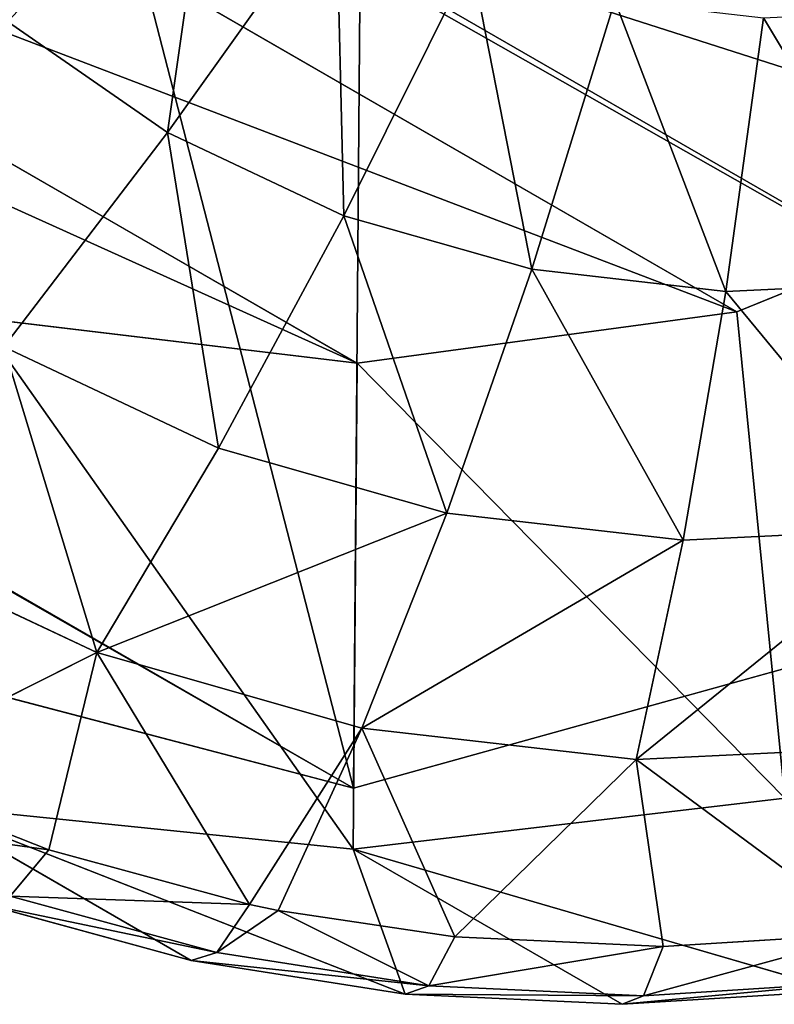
# Model space of a CAD drawing. Extents: x 80 to 596, y 77 to 1633.
# Tile 107 of 256: x 589.52 to 591.37, y 179.74 to 182.16. Entities that reach past the tile are written whole.
import ezdxf

# ---------------------------------------------------------------- set-up
doc = ezdxf.new("R2010")
doc.units = 0
doc.header["$LTSCALE"] = 25.4
doc.layers.get('0').update_dxf_attribs({"color": 13, "linetype": 'CONTINUOUS'})

# ---------------------------------------------------------------- blocks, each defined once
blk = doc.blocks.new('CADILLAC-III-8190-7988-799')
at = {"color": 250}
for p, q in [((15.2311, 319.2719, 1447.3213), (254.837, 180.9353, 23.9618)), ((15.2311, 319.2719, 1447.3213), (254.837, 180.9353, 23.9618)), ((12.8344, 318.6058, 1446.9825), (252.4402, 180.2693, 23.623)), ((12.8344, 318.6058, 1446.9825), (252.4402, 180.2693, 23.623)), ((252.4402, 180.2693, 23.623), (254.837, 180.9353, 23.9618)), ((252.4402, 180.2693, 23.623), (254.837, 180.9353, 23.9618)), ((250.0538, 180.8968, 23.1603), (252.4402, 180.2693, 23.623)), ((250.0538, 180.8968, 23.1603), (252.4402, 180.2693, 23.623))]:
    blk.add_line(p, q, dxfattribs=at)
at = {"color": 18}
for p, q in [((250.9029, 182.8719, 38.392), (253.3815, 181.4408, 23.6676)), ((250.9029, 182.8719, 38.392), (253.3815, 181.4408, 23.6676)), ((249.9699, 182.7455, 38.2473), (252.4486, 181.3144, 23.5229)), ((249.9699, 182.7455, 38.2473), (252.4486, 181.3144, 23.5229)), ((252.3972, 182.4627, 16.748), (251.9833, 181.8813, 17.0966)), ((252.3972, 182.4627, 16.748), (251.9833, 181.8813, 17.0966)), ((252.7289, 182.3059, 16.819), (252.4165, 181.6766, 17.1894)), ((252.7289, 182.3059, 16.819), (252.4165, 181.6766, 17.1894)), ((253.0821, 182.2053, 16.8883), (252.8777, 181.5452, 17.2799)), ((253.0821, 182.2053, 16.8883), (252.8777, 181.5452, 17.2799)), ((253.4476, 182.1634, 16.9539), (253.355, 181.4905, 17.3655)), ((253.4476, 182.1634, 16.9539), (253.355, 181.4905, 17.3655)), ((251.5894, 182.1541, 17.0038), (251.9833, 181.8813, 17.0966)), ((251.5894, 182.1541, 17.0038), (251.9833, 181.8813, 17.0966)), ((251.9833, 181.8813, 17.0966), (251.581, 181.3547, 17.5343)), ((251.9833, 181.8813, 17.0966), (251.581, 181.3547, 17.5343)), ((251.9833, 181.8813, 17.0966), (252.4165, 181.6766, 17.1894)), ((251.9833, 181.8813, 17.0966), (252.4165, 181.6766, 17.1894)), ((253.3815, 181.4408, 23.6676), (254.2578, 181.7969, 23.7805)), ((253.3815, 181.4408, 23.6676), (254.2578, 181.7969, 23.7805)), ((252.4165, 181.6766, 17.1894), (252.108, 181.1056, 17.6473)), ((252.4165, 181.6766, 17.1894), (252.108, 181.1056, 17.6473)), ((252.4165, 181.6766, 17.1894), (252.8777, 181.5452, 17.2799)), ((252.4165, 181.6766, 17.1894), (252.8777, 181.5452, 17.2799)), ((252.8777, 181.5452, 17.2799), (252.6692, 180.9457, 17.7573)), ((252.8777, 181.5452, 17.2799), (252.6692, 180.9457, 17.7573)), ((252.8777, 181.5452, 17.2799), (253.355, 181.4905, 17.3655)), ((252.8777, 181.5452, 17.2799), (253.355, 181.4905, 17.3655)), ((253.8361, 181.5139, 17.4442), (253.355, 181.4905, 17.3655)), ((253.8361, 181.5139, 17.4442), (253.355, 181.4905, 17.3655)), ((253.355, 181.4905, 17.3655), (253.25, 180.8791, 17.8615)), ((253.355, 181.4905, 17.3655), (253.25, 180.8791, 17.8615)), ((252.4486, 181.3144, 23.5229), (253.3815, 181.4408, 23.6676)), ((252.4486, 181.3144, 23.5229), (253.3815, 181.4408, 23.6676)), ((251.5175, 181.4258, 23.3553), (252.4486, 181.3144, 23.5229)), ((251.5175, 181.4258, 23.3553), (252.4486, 181.3144, 23.5229)), ((251.581, 181.3547, 17.5343), (252.108, 181.1056, 17.6473)), ((251.581, 181.3547, 17.5343), (252.108, 181.1056, 17.6473)), ((252.108, 181.1056, 17.6473), (251.809, 180.6028, 18.1845)), ((252.108, 181.1056, 17.6473), (251.809, 180.6028, 18.1845)), ((252.108, 181.1056, 17.6473), (252.6692, 180.9457, 17.7573)), ((252.108, 181.1056, 17.6473), (252.6692, 180.9457, 17.7573)), ((252.6692, 180.9457, 17.7573), (252.4603, 180.4172, 18.3122)), ((252.6692, 180.9457, 17.7573), (252.4603, 180.4172, 18.3122)), ((252.6692, 180.9457, 17.7573), (253.25, 180.8791, 17.8615)), ((252.6692, 180.9457, 17.7573), (253.25, 180.8791, 17.8615)), ((253.8354, 180.9076, 17.9573), (253.25, 180.8791, 17.8615)), ((253.8354, 180.9076, 17.9573), (253.25, 180.8791, 17.8615)), ((251.1973, 180.892, 18.0535), (251.809, 180.6028, 18.1845)), ((251.1973, 180.892, 18.0535), (251.809, 180.6028, 18.1845)), ((253.25, 180.8791, 17.8615), (253.1344, 180.34, 18.4332)), ((253.25, 180.8791, 17.8615), (253.1344, 180.34, 18.4332)), ((251.2166, 180.3057, 18.7274), (251.809, 180.6028, 18.1845)), ((251.2166, 180.3057, 18.7274), (251.809, 180.6028, 18.1845)), ((251.6912, 180.1181, 18.8256), (251.809, 180.6028, 18.1845)), ((251.6912, 180.1181, 18.8256), (251.809, 180.6028, 18.1845)), ((251.809, 180.6028, 18.1845), (252.184, 179.9837, 18.9216)), ((251.809, 180.6028, 18.1845), (252.184, 179.9837, 18.9216)), ((251.809, 180.6028, 18.1845), (252.4603, 180.4172, 18.3122)), ((251.809, 180.6028, 18.1845), (252.4603, 180.4172, 18.3122)), ((252.184, 179.9837, 18.9216), (252.4603, 180.4172, 18.3122)), ((252.184, 179.9837, 18.9216), (252.4603, 180.4172, 18.3122)), ((252.2547, 179.9691, 18.9349), (252.4603, 180.4172, 18.3122)), ((252.2547, 179.9691, 18.9349), (252.4603, 180.4172, 18.3122)), ((252.4603, 180.4172, 18.3122), (252.6892, 179.9041, 19.0143)), ((252.4603, 180.4172, 18.3122), (252.6892, 179.9041, 19.0143)), ((252.4603, 180.4172, 18.3122), (253.1344, 180.34, 18.4332)), ((252.4603, 180.4172, 18.3122), (253.1344, 180.34, 18.4332)), ((253.8138, 180.3731, 18.5443), (253.1344, 180.34, 18.4332)), ((253.8138, 180.3731, 18.5443), (253.1344, 180.34, 18.4332)), ((252.6892, 179.9041, 19.0143), (253.1344, 180.34, 18.4332)), ((252.6892, 179.9041, 19.0143), (253.1344, 180.34, 18.4332)), ((253.2008, 179.8802, 19.1028), (253.1344, 180.34, 18.4332)), ((253.1344, 180.34, 18.4332), (253.7128, 179.9123, 19.1859)), ((253.2008, 179.8802, 19.1028), (253.1344, 180.34, 18.4332)), ((253.1344, 180.34, 18.4332), (253.7128, 179.9123, 19.1859)), ((251.2166, 180.3057, 18.7274), (251.6912, 180.1181, 18.8256)), ((251.2166, 180.3057, 18.7274), (251.6912, 180.1181, 18.8256)), ((251.3799, 180.2278, 23.4486), (252.4391, 180.1199, 23.6374)), ((252.0409, 179.8461, 19.5221), (251.3799, 180.2278, 23.4486)), ((252.0409, 179.8461, 19.5221), (251.3799, 180.2278, 23.4486)), ((252.5671, 179.7632, 19.6187), (251.3799, 180.2278, 23.4486)), ((252.5671, 179.7632, 19.6187), (251.3799, 180.2278, 23.4486)), ((251.3799, 180.2278, 23.4486), (252.4391, 180.1199, 23.6374)), ((252.4391, 180.1199, 23.6374), (253.5, 180.2449, 23.8038)), ((252.4391, 180.1199, 23.6374), (253.5, 180.2449, 23.8038)), ((251.6912, 180.1181, 18.8256), (251.5964, 180.0045, 19.1097)), ((251.6912, 180.1181, 18.8256), (251.5964, 180.0045, 19.1097)), ((251.6912, 180.1181, 18.8256), (252.184, 179.9837, 18.9216)), ((251.6912, 180.1181, 18.8256), (252.184, 179.9837, 18.9216)), ((252.4391, 180.1199, 23.6374), (253.6334, 179.7718, 19.7974)), ((252.5671, 179.7632, 19.6187), (252.4391, 180.1199, 23.6374)), ((252.5671, 179.7632, 19.6187), (252.4391, 180.1199, 23.6374)), ((253.1, 179.7383, 19.7108), (252.4391, 180.1199, 23.6374)), ((253.1, 179.7383, 19.7108), (252.4391, 180.1199, 23.6374)), ((252.4391, 180.1199, 23.6374), (253.6334, 179.7718, 19.7974)), ((252.0409, 179.8461, 19.5221), (251.5276, 179.9862, 19.4221)), ((252.0409, 179.8461, 19.5221), (251.5276, 179.9862, 19.4221)), ((252.1045, 179.866, 19.2087), (251.5964, 180.0045, 19.1097)), ((252.1045, 179.866, 19.2087), (251.5964, 180.0045, 19.1097)), ((252.184, 179.9837, 18.9216), (252.1045, 179.866, 19.2087)), ((252.184, 179.9837, 18.9216), (252.1045, 179.866, 19.2087)), ((252.184, 179.9837, 18.9216), (252.2547, 179.9691, 18.9349)), ((252.184, 179.9837, 18.9216), (252.2547, 179.9691, 18.9349)), ((252.2547, 179.9691, 18.9349), (252.1045, 179.866, 19.2087)), ((252.2547, 179.9691, 18.9349), (252.1045, 179.866, 19.2087)), ((252.2547, 179.9691, 18.9349), (252.6253, 179.7839, 19.3043)), ((252.2547, 179.9691, 18.9349), (252.6892, 179.9041, 19.0143)), ((252.2547, 179.9691, 18.9349), (252.6253, 179.7839, 19.3043)), ((252.2547, 179.9691, 18.9349), (252.6892, 179.9041, 19.0143)), ((253.2008, 179.8802, 19.1028), (253.7128, 179.9123, 19.1859)), ((253.2008, 179.8802, 19.1028), (253.7128, 179.9123, 19.1859)), ((252.6892, 179.9041, 19.0143), (252.6253, 179.7839, 19.3043)), ((252.6892, 179.9041, 19.0143), (252.6253, 179.7839, 19.3043)), ((252.6892, 179.9041, 19.0143), (253.2008, 179.8802, 19.1028)), ((252.6892, 179.9041, 19.0143), (253.2008, 179.8802, 19.1028)), ((252.0409, 179.8461, 19.5221), (252.1045, 179.866, 19.2087)), ((252.0409, 179.8461, 19.5221), (252.1045, 179.866, 19.2087)), ((252.6253, 179.7839, 19.3043), (252.1045, 179.866, 19.2087)), ((252.6253, 179.7839, 19.3043), (252.1045, 179.866, 19.2087)), ((253.2008, 179.8802, 19.1028), (253.1527, 179.7592, 19.3955)), ((253.2008, 179.8802, 19.1028), (253.1527, 179.7592, 19.3955)), ((252.5671, 179.7632, 19.6187), (252.0409, 179.8461, 19.5221)), ((252.5671, 179.7632, 19.6187), (252.0409, 179.8461, 19.5221)), ((253.6806, 179.7924, 19.4812), (253.1527, 179.7592, 19.3955)), ((253.6806, 179.7924, 19.4812), (253.1527, 179.7592, 19.3955)), ((252.5671, 179.7632, 19.6187), (252.6253, 179.7839, 19.3043)), ((252.5671, 179.7632, 19.6187), (252.6253, 179.7839, 19.3043)), ((253.1527, 179.7592, 19.3955), (252.6253, 179.7839, 19.3043)), ((253.1527, 179.7592, 19.3955), (252.6253, 179.7839, 19.3043)), ((253.6334, 179.7718, 19.7974), (253.1, 179.7383, 19.7108)), ((253.6334, 179.7718, 19.7974), (253.1, 179.7383, 19.7108)), ((253.1, 179.7383, 19.7108), (252.5671, 179.7632, 19.6187)), ((253.1, 179.7383, 19.7108), (252.5671, 179.7632, 19.6187)), ((253.1, 179.7383, 19.7108), (253.1527, 179.7592, 19.3955)), ((253.1, 179.7383, 19.7108), (253.1527, 179.7592, 19.3955))]:
    blk.add_line(p, q, dxfattribs=at)
at = {"color": 250}
mesh = blk.add_polyface(dxfattribs=at)
corners = [(256.6019, 182.7165, 24.0858), (15.2311, 319.2719, 1447.3213), (254.837, 180.9353, 23.9618), (16.996, 321.0531, 1447.4452)]
mesh.append_faces([[corners[k] for k in face] for face in [(0, 1, 2), (1, 0, 3)]], dxfattribs={"vtx0": -1, "color": 250})
mesh = blk.add_polyface(dxfattribs=at)
corners = [(254.837, 180.9353, 23.9618), (12.8344, 318.6058, 1446.9825), (252.4402, 180.2693, 23.623), (15.2311, 319.2719, 1447.3213)]
mesh.append_faces([[corners[k] for k in face] for face in [(0, 1, 2), (1, 0, 3)]], dxfattribs={"vtx0": -1, "color": 250})
mesh = blk.add_polyface(dxfattribs=at)
corners = [(252.4402, 180.2693, 23.623), (10.4479, 319.2333, 1446.5198), (250.0538, 180.8968, 23.1603), (12.8344, 318.6058, 1446.9825)]
mesh.append_faces([[corners[k] for k in face] for face in [(0, 1, 2), (1, 0, 3)]], dxfattribs={"vtx0": -1, "color": 250})
at = {"color": 18}
mesh = blk.add_polyface(dxfattribs=at)
corners = [(248.6948, 181.8446, 22.8394), (248.9053, 183.8994, 22.6752), (248.7367, 184.8293, 22.5564), (249.463, 181.1107, 23.0401), (249.2984, 183.0447, 22.8244), (249.8914, 182.3189, 22.9948), (250.3722, 180.5632, 23.2463), (250.6469, 181.7678, 23.1755), (251.3799, 180.2278, 23.4486), (251.5175, 181.4258, 23.3553), (252.4391, 180.1199, 23.6374), (252.4486, 181.3144, 23.5229), (253.5, 180.2449, 23.8038), (253.3815, 181.4408, 23.6676), (254.2578, 181.7969, 23.7805), (254.5132, 180.5967, 23.9402), (255.0222, 182.3603, 23.8545), (255.4313, 181.1589, 24.0401), (255.6269, 183.0957, 23.8848), (256.2114, 181.9052, 24.0989), (256.0337, 183.9569, 23.8696), (256.2172, 184.8896, 23.8098), (256.8169, 182.8009, 24.1138), (256.5826, 187.923, 23.5765), (257.0744, 186.9761, 23.7513), (257.2195, 183.8038, 24.0841), (257.3514, 185.9414, 23.8985), (257.4005, 184.8673, 24.0112), (247.7168, 183.7272, 22.4918), (247.6191, 185.8629, 22.2678), (247.5528, 184.7878, 22.3611), (247.9127, 186.9022, 22.2162), (248.1035, 182.7306, 22.6538), (248.4197, 187.8571, 22.2088), (248.8032, 185.7761, 22.4756), (249.1166, 188.6829, 22.2458), (249.1007, 186.6802, 22.4378), (249.6105, 187.4848, 22.4454), (249.9707, 189.3411, 22.3256), (250.3005, 188.1394, 22.4979), (250.942, 189.8008, 22.4445), (251.1273, 188.6028, 22.5921), (251.9852, 190.0405, 22.5968), (252.0391, 188.8459, 22.7219), (253.0515, 190.0491, 22.7754), (252.9785, 188.8535, 22.8794), (253.8865, 188.625, 23.0544), (254.091, 189.8262, 22.9721), (254.7061, 188.1749, 23.2361), (255.0552, 189.3821, 23.1776), (255.3857, 187.5314, 23.4131), (255.8988, 188.7377, 23.3822), (255.8827, 186.7349, 23.5741), (256.1657, 185.8355, 23.7092)]
mesh.append_faces([[corners[k] for k in face] for face in [(26, 25, 27), (28, 29, 30)]], dxfattribs={"vtx0": -1, "color": 18})
mesh.append_faces([[corners[k] for k in face] for face in [(1, 3, 4), (4, 3, 5), (5, 6, 7), (7, 8, 9), (9, 10, 11), (11, 12, 13), (13, 12, 14), (14, 15, 16), (16, 17, 18), (18, 19, 20), (20, 19, 21), (23, 22, 24), (24, 25, 26), (29, 28, 31), (31, 32, 33), (33, 34, 35), (35, 37, 38), (38, 39, 40), (40, 41, 42), (42, 43, 44), (44, 46, 47), (47, 48, 49), (49, 50, 51), (51, 53, 23)]], dxfattribs={"vtx0": -1, "vtx1": -1, "color": 18})
mesh.append_faces([[corners[k] for k in face] for face in [(21, 22, 23), (33, 0, 2)]], dxfattribs={"vtx0": -1, "vtx1": -1, "vtx2": -1, "color": 18})
mesh.append_faces([[corners[k] for k in face] for face in [(0, 1, 2), (1, 0, 3), (5, 3, 6), (7, 6, 8), (9, 8, 10), (11, 10, 12), (14, 12, 15), (16, 15, 17), (18, 17, 19), (21, 19, 22), (24, 22, 25), (31, 28, 32), (33, 32, 0), (33, 2, 34), (35, 34, 36), (35, 36, 37), (38, 37, 39), (40, 39, 41), (42, 41, 43), (44, 43, 45), (44, 45, 46), (47, 46, 48), (49, 48, 50), (51, 50, 52), (51, 52, 53), (23, 53, 21)]], dxfattribs={"vtx0": -1, "vtx2": -1, "color": 18})
at = {"color": 250}
mesh = blk.add_polyface(dxfattribs=at)
corners = [(248.3558, 187.4774, 22.2349), (248.3172, 182.6497, 22.6976), (247.6957, 185.0584, 22.3589), (250.0538, 180.8968, 23.1603), (250.1207, 189.2586, 22.3589), (252.4402, 180.2693, 23.623), (252.5174, 189.9247, 22.6976), (254.837, 180.9353, 23.9618), (254.9038, 189.2972, 23.1603), (256.6019, 182.7165, 24.0858), (256.6405, 187.5443, 23.623), (257.262, 185.1356, 23.9618)]
mesh.append_faces([[corners[k] for k in face] for face in [(0, 1, 2), (9, 10, 11)]], dxfattribs={"vtx0": -1, "color": 250})
mesh.append_faces([[corners[k] for k in face] for face in [(1, 0, 3), (3, 4, 5), (5, 6, 7), (7, 8, 9)]], dxfattribs={"vtx0": -1, "vtx1": -1, "color": 250})
mesh.append_faces([[corners[k] for k in face] for face in [(3, 0, 4), (5, 4, 6), (7, 6, 8), (9, 8, 10)]], dxfattribs={"vtx0": -1, "vtx2": -1, "color": 250})
at = {"color": 18}
mesh = blk.add_polyface(dxfattribs=at)
corners = [(255.0222, 182.3603, 23.8545), (251.7791, 183.228, 38.5049), (254.2578, 181.7969, 23.7805), (252.5435, 183.7914, 38.5789)]
mesh.append_faces([[corners[k] for k in face] for face in [(0, 1, 2), (1, 0, 3)]], dxfattribs={"vtx0": -1, "color": 18})
mesh = blk.add_polyface(dxfattribs=at)
corners = [(254.2578, 181.7969, 23.7805), (250.9029, 182.8719, 38.392), (253.3815, 181.4408, 23.6676), (251.7791, 183.228, 38.5049)]
mesh.append_faces([[corners[k] for k in face] for face in [(0, 1, 2), (1, 0, 3)]], dxfattribs={"vtx0": -1, "color": 18})
mesh = blk.add_polyface(dxfattribs=at)
corners = [(251.8318, 182.9271, 16.6076), (251.5894, 182.1541, 17.0038), (251.2449, 182.4879, 16.9134), (252.0955, 182.6716, 16.6769)]
mesh.append_faces([[corners[k] for k in face] for face in [(0, 1, 2), (1, 0, 3)]], dxfattribs={"vtx0": -1, "color": 18})
mesh = blk.add_polyface(dxfattribs=at)
corners = [(253.3815, 181.4408, 23.6676), (249.9699, 182.7455, 38.2473), (252.4486, 181.3144, 23.5229), (250.9029, 182.8719, 38.392)]
mesh.append_faces([[corners[k] for k in face] for face in [(0, 1, 2), (1, 0, 3)]], dxfattribs={"vtx0": -1, "color": 18})
mesh = blk.add_polyface(dxfattribs=at)
corners = [(252.4486, 181.3144, 23.5229), (249.0389, 182.8568, 38.0797), (251.5175, 181.4258, 23.3553), (249.9699, 182.7455, 38.2473)]
mesh.append_faces([[corners[k] for k in face] for face in [(0, 1, 2), (1, 0, 3)]], dxfattribs={"vtx0": -1, "color": 18})
mesh = blk.add_polyface(dxfattribs=at)
corners = [(252.0955, 182.6716, 16.6769), (251.9833, 181.8813, 17.0966), (251.5894, 182.1541, 17.0038), (252.3972, 182.4627, 16.748)]
mesh.append_faces([[corners[k] for k in face] for face in [(0, 1, 2), (1, 0, 3)]], dxfattribs={"vtx0": -1, "color": 18})
mesh = blk.add_polyface(dxfattribs=at)
corners = [(252.3972, 182.4627, 16.748), (252.4165, 181.6766, 17.1894), (251.9833, 181.8813, 17.0966), (252.7289, 182.3059, 16.819)]
mesh.append_faces([[corners[k] for k in face] for face in [(0, 1, 2), (1, 0, 3)]], dxfattribs={"vtx0": -1, "color": 18})
mesh = blk.add_polyface(dxfattribs=at)
corners = [(252.7289, 182.3059, 16.819), (252.8777, 181.5452, 17.2799), (252.4165, 181.6766, 17.1894), (253.0821, 182.2053, 16.8883)]
mesh.append_faces([[corners[k] for k in face] for face in [(0, 1, 2), (1, 0, 3)]], dxfattribs={"vtx0": -1, "color": 18})
mesh = blk.add_polyface(dxfattribs=at)
corners = [(253.0821, 182.2053, 16.8883), (253.355, 181.4905, 17.3655), (252.8777, 181.5452, 17.2799), (253.4476, 182.1634, 16.9539)]
mesh.append_faces([[corners[k] for k in face] for face in [(0, 1, 2), (1, 0, 3)]], dxfattribs={"vtx0": -1, "color": 18})
mesh = blk.add_polyface(dxfattribs=at)
corners = [(253.4476, 182.1634, 16.9539), (253.8361, 181.5139, 17.4442), (253.355, 181.4905, 17.3655), (253.816, 182.1813, 17.0141)]
mesh.append_faces([[corners[k] for k in face] for face in [(0, 1, 2), (1, 0, 3)]], dxfattribs={"vtx0": -1, "color": 18})
mesh = blk.add_polyface(dxfattribs=at)
corners = [(251.5894, 182.1541, 17.0038), (251.581, 181.3547, 17.5343), (251.1017, 181.6866, 17.4214), (251.9833, 181.8813, 17.0966)]
mesh.append_faces([[corners[k] for k in face] for face in [(0, 1, 2), (1, 0, 3)]], dxfattribs={"vtx0": -1, "color": 18})
mesh = blk.add_polyface(dxfattribs=at)
corners = [(251.9833, 181.8813, 17.0966), (252.108, 181.1056, 17.6473), (251.581, 181.3547, 17.5343), (252.4165, 181.6766, 17.1894)]
mesh.append_faces([[corners[k] for k in face] for face in [(0, 1, 2), (1, 0, 3)]], dxfattribs={"vtx0": -1, "color": 18})
mesh = blk.add_polyface(dxfattribs=at)
corners = [(252.4165, 181.6766, 17.1894), (252.6692, 180.9457, 17.7573), (252.108, 181.1056, 17.6473), (252.8777, 181.5452, 17.2799)]
mesh.append_faces([[corners[k] for k in face] for face in [(0, 1, 2), (1, 0, 3)]], dxfattribs={"vtx0": -1, "color": 18})
mesh = blk.add_polyface(dxfattribs=at)
corners = [(252.8777, 181.5452, 17.2799), (253.25, 180.8791, 17.8615), (252.6692, 180.9457, 17.7573), (253.355, 181.4905, 17.3655)]
mesh.append_faces([[corners[k] for k in face] for face in [(0, 1, 2), (1, 0, 3)]], dxfattribs={"vtx0": -1, "color": 18})
mesh = blk.add_polyface(dxfattribs=at)
corners = [(253.355, 181.4905, 17.3655), (253.8354, 180.9076, 17.9573), (253.25, 180.8791, 17.8615), (253.8361, 181.5139, 17.4442)]
mesh.append_faces([[corners[k] for k in face] for face in [(0, 1, 2), (1, 0, 3)]], dxfattribs={"vtx0": -1, "color": 18})
mesh = blk.add_polyface(dxfattribs=at)
corners = [(251.581, 181.3547, 17.5343), (251.809, 180.6028, 18.1845), (251.1973, 180.892, 18.0535), (252.108, 181.1056, 17.6473)]
mesh.append_faces([[corners[k] for k in face] for face in [(0, 1, 2), (1, 0, 3)]], dxfattribs={"vtx0": -1, "color": 18})
mesh = blk.add_polyface(dxfattribs=at)
corners = [(252.6692, 180.9457, 17.7573), (251.809, 180.6028, 18.1845), (252.108, 181.1056, 17.6473), (252.4603, 180.4172, 18.3122)]
mesh.append_faces([[corners[k] for k in face] for face in [(0, 1, 2), (1, 0, 3)]], dxfattribs={"vtx0": -1, "color": 18})
mesh = blk.add_polyface(dxfattribs=at)
corners = [(253.25, 180.8791, 17.8615), (252.4603, 180.4172, 18.3122), (252.6692, 180.9457, 17.7573), (253.1344, 180.34, 18.4332)]
mesh.append_faces([[corners[k] for k in face] for face in [(0, 1, 2), (1, 0, 3)]], dxfattribs={"vtx0": -1, "color": 18})
mesh = blk.add_polyface(dxfattribs=at)
corners = [(253.8354, 180.9076, 17.9573), (253.1344, 180.34, 18.4332), (253.25, 180.8791, 17.8615), (253.8138, 180.3731, 18.5443)]
mesh.append_faces([[corners[k] for k in face] for face in [(0, 1, 2), (1, 0, 3)]], dxfattribs={"vtx0": -1, "color": 18})
mesh = blk.add_polyface(dxfattribs=at)
corners = [(251.2166, 180.3057, 18.7274), (251.1973, 180.892, 18.0535), (251.809, 180.6028, 18.1845)]
mesh.append_faces([[corners[k] for k in face] for face in [(0, 1, 2)]], dxfattribs={"color": 18})
mesh = blk.add_polyface(dxfattribs=at)
corners = [(251.6912, 180.1181, 18.8256), (251.2166, 180.3057, 18.7274), (251.809, 180.6028, 18.1845)]
mesh.append_faces([[corners[k] for k in face] for face in [(0, 1, 2)]], dxfattribs={"color": 18})
mesh = blk.add_polyface(dxfattribs=at)
corners = [(252.184, 179.9837, 18.9216), (251.6912, 180.1181, 18.8256), (251.809, 180.6028, 18.1845)]
mesh.append_faces([[corners[k] for k in face] for face in [(0, 1, 2)]], dxfattribs={"color": 18})
mesh = blk.add_polyface(dxfattribs=at)
corners = [(252.184, 179.9837, 18.9216), (251.809, 180.6028, 18.1845), (252.4603, 180.4172, 18.3122)]
mesh.append_faces([[corners[k] for k in face] for face in [(0, 1, 2)]], dxfattribs={"color": 18})
mesh = blk.add_polyface(dxfattribs=at)
corners = [(252.2547, 179.9691, 18.9349), (252.184, 179.9837, 18.9216), (252.4603, 180.4172, 18.3122)]
mesh.append_faces([[corners[k] for k in face] for face in [(0, 1, 2)]], dxfattribs={"color": 18})
mesh = blk.add_polyface(dxfattribs=at)
corners = [(252.6892, 179.9041, 19.0143), (252.2547, 179.9691, 18.9349), (252.4603, 180.4172, 18.3122)]
mesh.append_faces([[corners[k] for k in face] for face in [(0, 1, 2)]], dxfattribs={"color": 18})
mesh = blk.add_polyface(dxfattribs=at)
corners = [(252.6892, 179.9041, 19.0143), (252.4603, 180.4172, 18.3122), (253.1344, 180.34, 18.4332)]
mesh.append_faces([[corners[k] for k in face] for face in [(0, 1, 2)]], dxfattribs={"color": 18})
mesh = blk.add_polyface(dxfattribs=at)
corners = [(253.7128, 179.9123, 19.1859), (253.1344, 180.34, 18.4332), (253.8138, 180.3731, 18.5443)]
mesh.append_faces([[corners[k] for k in face] for face in [(0, 1, 2)]], dxfattribs={"color": 18})
mesh = blk.add_polyface(dxfattribs=at)
corners = [(253.2008, 179.8802, 19.1028), (252.6892, 179.9041, 19.0143), (253.1344, 180.34, 18.4332)]
mesh.append_faces([[corners[k] for k in face] for face in [(0, 1, 2)]], dxfattribs={"color": 18})
mesh = blk.add_polyface(dxfattribs=at)
corners = [(253.7128, 179.9123, 19.1859), (253.2008, 179.8802, 19.1028), (253.1344, 180.34, 18.4332)]
mesh.append_faces([[corners[k] for k in face] for face in [(0, 1, 2)]], dxfattribs={"color": 18})
mesh = blk.add_polyface(dxfattribs=at)
corners = [(251.6912, 180.1181, 18.8256), (251.1071, 180.198, 19.0085), (251.2166, 180.3057, 18.7274), (251.5964, 180.0045, 19.1097)]
mesh.append_faces([[corners[k] for k in face] for face in [(0, 1, 2), (1, 0, 3)]], dxfattribs={"vtx0": -1, "color": 18})
mesh = blk.add_polyface(dxfattribs=at)
corners = [(251.3799, 180.2278, 23.4486), (251.5276, 179.9862, 19.4221), (252.0409, 179.8461, 19.5221)]
mesh.append_faces([[corners[k] for k in face] for face in [(0, 1, 2)]], dxfattribs={"color": 18})
mesh = blk.add_polyface(dxfattribs=at)
corners = [(251.3799, 180.2278, 23.4486), (252.0409, 179.8461, 19.5221), (252.5671, 179.7632, 19.6187)]
mesh.append_faces([[corners[k] for k in face] for face in [(0, 1, 2)]], dxfattribs={"color": 18})
mesh = blk.add_polyface(dxfattribs=at)
corners = [(252.4391, 180.1199, 23.6374), (251.3799, 180.2278, 23.4486), (252.5671, 179.7632, 19.6187)]
mesh.append_faces([[corners[k] for k in face] for face in [(0, 1, 2)]], dxfattribs={"color": 18})
mesh = blk.add_polyface(dxfattribs=at)
corners = [(253.5, 180.2449, 23.8038), (252.4391, 180.1199, 23.6374), (253.6334, 179.7718, 19.7974)]
mesh.append_faces([[corners[k] for k in face] for face in [(0, 1, 2)]], dxfattribs={"color": 18})
mesh = blk.add_polyface(dxfattribs=at)
corners = [(252.184, 179.9837, 18.9216), (251.5964, 180.0045, 19.1097), (251.6912, 180.1181, 18.8256), (252.1045, 179.866, 19.2087)]
mesh.append_faces([[corners[k] for k in face] for face in [(0, 1, 2), (1, 0, 3)]], dxfattribs={"vtx0": -1, "color": 18})
mesh = blk.add_polyface(dxfattribs=at)
corners = [(252.4391, 180.1199, 23.6374), (252.5671, 179.7632, 19.6187), (253.1, 179.7383, 19.7108)]
mesh.append_faces([[corners[k] for k in face] for face in [(0, 1, 2)]], dxfattribs={"color": 18})
mesh = blk.add_polyface(dxfattribs=at)
corners = [(252.4391, 180.1199, 23.6374), (253.1, 179.7383, 19.7108), (253.6334, 179.7718, 19.7974)]
mesh.append_faces([[corners[k] for k in face] for face in [(0, 1, 2)]], dxfattribs={"color": 18})
mesh = blk.add_polyface(dxfattribs=at)
corners = [(252.1045, 179.866, 19.2087), (251.5276, 179.9862, 19.4221), (251.5964, 180.0045, 19.1097), (252.0409, 179.8461, 19.5221)]
mesh.append_faces([[corners[k] for k in face] for face in [(0, 1, 2), (1, 0, 3)]], dxfattribs={"vtx0": -1, "color": 18})
mesh = blk.add_polyface(dxfattribs=at)
corners = [(252.1045, 179.866, 19.2087), (252.184, 179.9837, 18.9216), (252.2547, 179.9691, 18.9349)]
mesh.append_faces([[corners[k] for k in face] for face in [(0, 1, 2)]], dxfattribs={"color": 18})
mesh = blk.add_polyface(dxfattribs=at)
corners = [(252.6253, 179.7839, 19.3043), (252.1045, 179.866, 19.2087), (252.2547, 179.9691, 18.9349)]
mesh.append_faces([[corners[k] for k in face] for face in [(0, 1, 2)]], dxfattribs={"color": 18})
mesh = blk.add_polyface(dxfattribs=at)
corners = [(252.6253, 179.7839, 19.3043), (252.2547, 179.9691, 18.9349), (252.6892, 179.9041, 19.0143)]
mesh.append_faces([[corners[k] for k in face] for face in [(0, 1, 2)]], dxfattribs={"color": 18})
mesh = blk.add_polyface(dxfattribs=at)
corners = [(253.7128, 179.9123, 19.1859), (253.1527, 179.7592, 19.3955), (253.2008, 179.8802, 19.1028), (253.6806, 179.7924, 19.4812)]
mesh.append_faces([[corners[k] for k in face] for face in [(0, 1, 2), (1, 0, 3)]], dxfattribs={"vtx0": -1, "color": 18})
mesh = blk.add_polyface(dxfattribs=at)
corners = [(253.2008, 179.8802, 19.1028), (252.6253, 179.7839, 19.3043), (252.6892, 179.9041, 19.0143), (253.1527, 179.7592, 19.3955)]
mesh.append_faces([[corners[k] for k in face] for face in [(0, 1, 2), (1, 0, 3)]], dxfattribs={"vtx0": -1, "color": 18})
mesh = blk.add_polyface(dxfattribs=at)
corners = [(252.6253, 179.7839, 19.3043), (252.0409, 179.8461, 19.5221), (252.1045, 179.866, 19.2087), (252.5671, 179.7632, 19.6187)]
mesh.append_faces([[corners[k] for k in face] for face in [(0, 1, 2), (1, 0, 3)]], dxfattribs={"vtx0": -1, "color": 18})
mesh = blk.add_polyface(dxfattribs=at)
corners = [(253.6806, 179.7924, 19.4812), (253.1, 179.7383, 19.7108), (253.1527, 179.7592, 19.3955), (253.6334, 179.7718, 19.7974)]
mesh.append_faces([[corners[k] for k in face] for face in [(0, 1, 2), (1, 0, 3)]], dxfattribs={"vtx0": -1, "color": 18})
mesh = blk.add_polyface(dxfattribs=at)
corners = [(253.1527, 179.7592, 19.3955), (252.5671, 179.7632, 19.6187), (252.6253, 179.7839, 19.3043), (253.1, 179.7383, 19.7108)]
mesh.append_faces([[corners[k] for k in face] for face in [(0, 1, 2), (1, 0, 3)]], dxfattribs={"vtx0": -1, "color": 18})
blk = doc.blocks.new('GRUPUJ_1')
at = {"color": 0}
blk.add_blockref('CADILLAC-III-8190-7988-799', (258.0665, -77.4909, -7.1114), dxfattribs=at)

msp = doc.modelspace()

# ---------------------------------------------------------------- block references
at = {"color": 0}
msp.add_blockref('GRUPUJ_1', (79.8335, 77.4909, -7.9886), dxfattribs=at)

doc.saveas('drawing.dxf')
